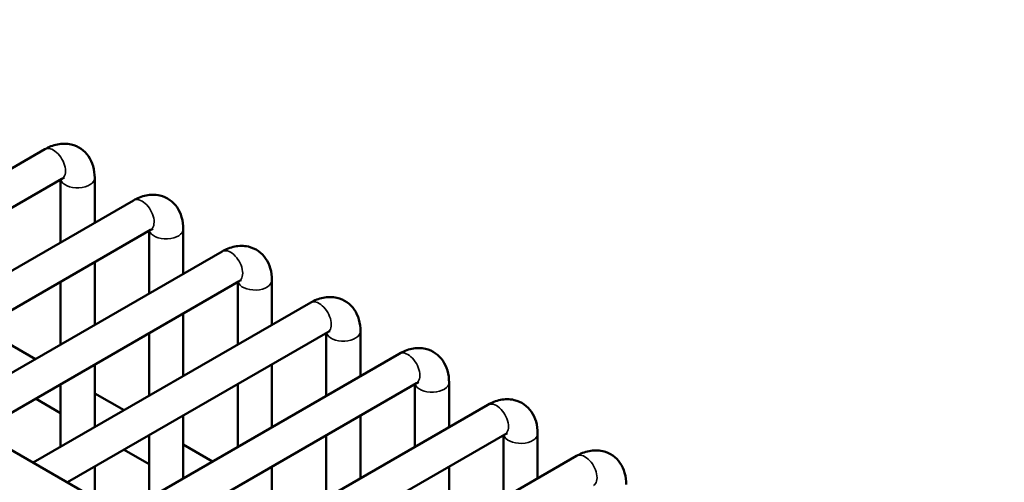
# Model space of a CAD drawing. Header units: inches. Extents: x 1 to 237, y 4 to 150.
# Tile 142 of 148: x 206.04 to 209.44, y 119.45 to 121.05. Entities that reach past the tile are written whole.
import ezdxf

# ---------------------------------------------------------------- set-up
doc = ezdxf.new("R2010")
doc.units = ezdxf.units.IN
doc.header["$LTSCALE"] = 7
doc.header["$MEASUREMENT"] = 0
doc.layers.add('Visible (ANSI)', color=7, linetype='Continuous', lineweight=50)
doc.layers.add('Visible Narrow (ANSI)', color=7, linetype='Continuous', lineweight=35)

msp = doc.modelspace()

# ---------------------------------------------------------------- linework, layer by layer
at = {"layer": 'Visible (ANSI)'}
for p, q in [((203.4311, 121.0459), (209.441, 117.5761)), ((205.1661, 120.0443), (206.1248, 120.5978)), ((205.2842, 119.9761), (206.1839, 120.4955)), ((206.1788, 120.4926), (206.1788, 120.2754)), ((206.2969, 120.4985), (206.2969, 120.3436)), ((205.4723, 119.8675), (206.4311, 120.421)), ((205.5904, 119.7993), (206.4901, 120.3187)), ((206.4851, 120.3158), (206.4851, 120.0986)), ((206.6032, 120.3217), (206.6032, 120.1668)), ((205.7785, 119.6907), (206.7373, 120.2442)), ((206.2969, 120.2072), (206.2969, 119.99)), ((205.8967, 119.6225), (206.7963, 120.1419)), ((206.1788, 120.139), (206.1788, 119.9218)), ((206.7913, 120.139), (206.7913, 119.9218)), ((206.9094, 120.1449), (206.9094, 119.99)), ((206.0848, 119.5139), (207.0435, 120.0674)), ((206.6032, 120.0304), (206.6032, 119.8132)), ((207.2156, 119.9681), (207.2156, 119.8132)), ((206.2029, 119.4457), (207.1026, 119.9651)), ((206.4851, 119.9622), (206.4851, 119.745)), ((207.0975, 119.9622), (207.0975, 119.745)), ((205.9907, 119.9302), (206.0921, 119.8717)), ((206.391, 119.3371), (207.3497, 119.8906)), ((206.2969, 119.8536), (206.2969, 119.6364)), ((206.9094, 119.8536), (206.9094, 119.6364)), ((206.1788, 119.7854), (206.1788, 119.5682)), ((206.5091, 119.2689), (207.4088, 119.7883)), ((206.7913, 119.7854), (206.7913, 119.5682)), ((207.4037, 119.7854), (207.4037, 119.5682)), ((207.5218, 119.7913), (207.5218, 119.6364)), ((206.0921, 119.7353), (206.1788, 119.6852)), ((206.2969, 119.7534), (206.3983, 119.6949)), ((206.6972, 119.1603), (207.656, 119.7138)), ((206.6032, 119.6768), (206.6032, 119.4596)), ((207.2156, 119.6768), (207.2156, 119.4596)), ((206.4851, 119.6086), (206.4851, 119.3914)), ((206.8153, 119.0921), (207.715, 119.6115)), ((207.0975, 119.6086), (207.0975, 119.3914)), ((207.71, 119.6086), (207.71, 119.3914)), ((207.8281, 119.6145), (207.8281, 119.4596)), ((206.3983, 119.5585), (206.4851, 119.5084)), ((206.6032, 119.5766), (206.7045, 119.5181)), ((207.0035, 118.9835), (207.9622, 119.537)), ((206.2969, 119.5), (206.2969, 119.3914)), ((206.9094, 119.5), (206.9094, 119.2828)), ((207.5218, 119.5), (207.5218, 119.2828))]:
    msp.add_line(p, q, dxfattribs=at)
for points, knots in [([(206.1248, 120.5978), (206.1382, 120.6055), (206.1527, 120.6116), (206.1834, 120.6177), (206.1996, 120.6181), (206.2279, 120.6116), (206.2399, 120.6063), (206.2602, 120.592), (206.2687, 120.5833), (206.2828, 120.563), (206.288, 120.5513), (206.2953, 120.5259), (206.2969, 120.5122), (206.2969, 120.4985)], [0, 0, 0, 0, 0.314159, 0.314159, 0.611451, 0.611451, 0.836785, 0.836785, 1.050201, 1.050201, 1.29221, 1.29221, 1.570796, 1.570796, 1.570796, 1.570796]), ([(206.1839, 120.4955), (206.1866, 120.4971), (206.1888, 120.498), (206.1915, 120.4989), (206.1922, 120.499), (206.1922, 120.499)], [6.2831853, 6.2831853, 6.2831853, 6.2831853, 6.489909, 6.489909, 6.6636738, 6.6636738, 6.6636738, 6.6636738]), ([(206.4311, 120.421), (206.4445, 120.4287), (206.4589, 120.4348), (206.4896, 120.4409), (206.5058, 120.4413), (206.5341, 120.4348), (206.5461, 120.4295), (206.5665, 120.4152), (206.5749, 120.4065), (206.589, 120.3862), (206.5942, 120.3745), (206.6015, 120.3491), (206.6032, 120.3354), (206.6032, 120.3217)], [0, 0, 0, 0, 0.314159, 0.314159, 0.611451, 0.611451, 0.836785, 0.836785, 1.050201, 1.050201, 1.29221, 1.29221, 1.570796, 1.570796, 1.570796, 1.570796]), ([(206.4901, 120.3187), (206.4928, 120.3203), (206.4951, 120.3212), (206.4977, 120.3221), (206.4984, 120.3222), (206.4984, 120.3222)], [6.2831853, 6.2831853, 6.2831853, 6.2831853, 6.489909, 6.489909, 6.6636738, 6.6636738, 6.6636738, 6.6636738]), ([(206.7373, 120.2442), (206.7507, 120.2519), (206.7652, 120.258), (206.7958, 120.2641), (206.812, 120.2645), (206.8403, 120.258), (206.8523, 120.2527), (206.8727, 120.2384), (206.8811, 120.2297), (206.8952, 120.2094), (206.9004, 120.1977), (206.9078, 120.1723), (206.9094, 120.1586), (206.9094, 120.1449)], [0, 0, 0, 0, 0.314159, 0.314159, 0.611451, 0.611451, 0.836785, 0.836785, 1.050201, 1.050201, 1.29221, 1.29221, 1.570796, 1.570796, 1.570796, 1.570796]), ([(206.7963, 120.1419), (206.7991, 120.1435), (206.8013, 120.1444), (206.804, 120.1453), (206.8046, 120.1454), (206.8046, 120.1454)], [6.2831853, 6.2831853, 6.2831853, 6.2831853, 6.489909, 6.489909, 6.6636738, 6.6636738, 6.6636738, 6.6636738]), ([(207.0435, 120.0674), (207.0569, 120.0751), (207.0714, 120.0812), (207.1021, 120.0873), (207.1183, 120.0877), (207.1465, 120.0812), (207.1586, 120.0759), (207.1789, 120.0616), (207.1874, 120.0529), (207.2015, 120.0326), (207.2067, 120.0209), (207.214, 119.9955), (207.2156, 119.9818), (207.2156, 119.9681)], [0, 0, 0, 0, 0.314159, 0.314159, 0.611451, 0.611451, 0.836785, 0.836785, 1.050201, 1.050201, 1.29221, 1.29221, 1.570796, 1.570796, 1.570796, 1.570796]), ([(207.1026, 119.9651), (207.1053, 119.9667), (207.1075, 119.9676), (207.1102, 119.9685), (207.1108, 119.9686), (207.1108, 119.9686)], [6.2831853, 6.2831853, 6.2831853, 6.2831853, 6.489909, 6.489909, 6.6636738, 6.6636738, 6.6636738, 6.6636738]), ([(207.3497, 119.8906), (207.3631, 119.8983), (207.3776, 119.9043), (207.4083, 119.9105), (207.4245, 119.9109), (207.4528, 119.9044), (207.4648, 119.8991), (207.4851, 119.8848), (207.4936, 119.8761), (207.5077, 119.8558), (207.5129, 119.8441), (207.5202, 119.8187), (207.5218, 119.805), (207.5218, 119.7913)], [0, 0, 0, 0, 0.314159, 0.314159, 0.611451, 0.611451, 0.836785, 0.836785, 1.050201, 1.050201, 1.29221, 1.29221, 1.570796, 1.570796, 1.570796, 1.570796]), ([(207.4088, 119.7883), (207.4115, 119.7899), (207.4137, 119.7908), (207.4164, 119.7917), (207.4171, 119.7918), (207.4171, 119.7918)], [6.2831853, 6.2831853, 6.2831853, 6.2831853, 6.489909, 6.489909, 6.6636738, 6.6636738, 6.6636738, 6.6636738]), ([(207.656, 119.7138), (207.6694, 119.7215), (207.6839, 119.7275), (207.7145, 119.7337), (207.7307, 119.7341), (207.759, 119.7276), (207.771, 119.7223), (207.7914, 119.708), (207.7998, 119.6993), (207.8139, 119.679), (207.8191, 119.6673), (207.8265, 119.6419), (207.8281, 119.6282), (207.8281, 119.6145)], [0, 0, 0, 0, 0.314159, 0.314159, 0.611451, 0.611451, 0.836785, 0.836785, 1.050201, 1.050201, 1.29221, 1.29221, 1.570796, 1.570796, 1.570796, 1.570796]), ([(207.715, 119.6115), (207.7177, 119.6131), (207.72, 119.614), (207.7226, 119.6149), (207.7233, 119.615), (207.7233, 119.615)], [6.2831853, 6.2831853, 6.2831853, 6.2831853, 6.489909, 6.489909, 6.6636738, 6.6636738, 6.6636738, 6.6636738]), ([(207.9622, 119.537), (207.9756, 119.5447), (207.9901, 119.5507), (208.0207, 119.5569), (208.0369, 119.5573), (208.0652, 119.5508), (208.0772, 119.5455), (208.0976, 119.5312), (208.106, 119.5225), (208.1201, 119.5022), (208.1253, 119.4905), (208.1327, 119.4651), (208.1343, 119.4514), (208.1343, 119.4377)], [0, 0, 0, 0, 0.314159, 0.314159, 0.611451, 0.611451, 0.836785, 0.836785, 1.050201, 1.050201, 1.29221, 1.29221, 1.570796, 1.570796, 1.570796, 1.570796])]:
    msp.add_open_spline(points, degree=3, knots=knots, dxfattribs=at)
at = {"layer": 'Visible Narrow (ANSI)'}
for centre, major_axis, start_param in [((206.1544, 120.5467), (0.0295, -0.0511), 0), ((206.2379, 120.4985), (-0.0591, 0), 0.159548), ((206.4606, 120.3699), (0.0295, -0.0511), 0), ((206.5441, 120.3217), (-0.0591, 0), 0.159548), ((206.7668, 120.1931), (0.0295, -0.0511), 0), ((206.8503, 120.1449), (-0.0591, 0), 0.159548), ((207.073, 120.0163), (0.0295, -0.0511), 0), ((207.1566, 119.9681), (-0.0591, 0), 0.159548), ((207.3793, 119.8395), (0.0295, -0.0511), 0), ((207.4628, 119.7913), (-0.0591, 0), 0.159548), ((207.6855, 119.6627), (0.0295, -0.0511), 0), ((207.769, 119.6145), (-0.0591, 0), 0.159548), ((207.9917, 119.4859), (0.0295, -0.0511), 0)]:
    msp.add_ellipse(centre, major_axis=major_axis, ratio=0.57735, start_param=start_param, end_param=3.141593, dxfattribs=at)

doc.saveas('drawing.dxf')
